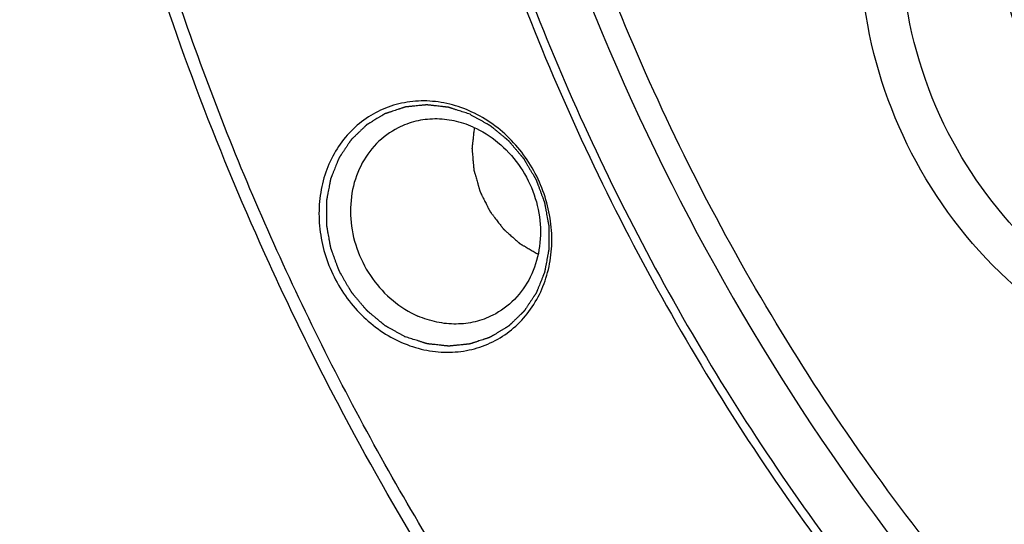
# Model space of a CAD drawing. Header units: millimetres. Extents: x 0 to 420, y 0 to 297.
# Tile 3 of 108: x 26.67 to 38.62, y 32.34 to 38.47. Entities that reach past the tile are written whole.
import ezdxf

# ---------------------------------------------------------------- set-up
doc = ezdxf.new("R2010")
doc.units = ezdxf.units.MM
doc.header["$LTSCALE"] = 23.1
doc.layers.add('NOS-TELESO', color=7, linetype='CONTINUOUS')
doc.layers.add('PRIR-VSTUP', color=7, linetype='CONTINUOUS')

msp = doc.modelspace()

# ---------------------------------------------------------------- linework, layer by layer
at = {"layer": 'NOS-TELESO', "color": 7, "linetype": 'Continuous'}
for points, knots in [([(45.87826, 19.42538), (45.03404, 19.79466), (43.37058, 20.62078), (40.18379, 22.59733), (36.51438, 25.64938), (33.41971, 29.32618), (31.33572, 32.57682), (29.98261, 35.15173), (28.85714, 37.83165), (27.96992, 40.59113), (27.32953, 43.40368), (26.94217, 46.24237), (26.81164, 49.08), (26.93928, 51.88937), (27.32402, 54.64351), (27.96231, 57.31597), (28.84819, 59.88101), (29.97335, 62.31389), (31.32711, 64.59107), (32.8966, 66.69044), (34.66679, 68.59156), (36.62063, 70.27586), (38.73924, 71.72688), (41.00203, 72.93043), (43.387, 73.87478), (45.87089, 74.5508), (48.42954, 74.95202), (51.03808, 75.0747), (53.67121, 74.91786), (56.30358, 74.4832), (58.90952, 73.77526), (60.60256, 73.12954), (61.43632, 72.76483)], [0, 0, 0, 0, 0.03160102, 0.06357698, 0.1284542, 0.19432458, 0.22750729, 0.26074046, 0.29395145, 0.32706828, 0.36002202, 0.39274904, 0.42519319, 0.45730786, 0.48905787, 0.52042109, 0.55138971, 0.58197105, 0.61218792, 0.64207817, 0.67169366, 0.70109839, 0.73036592, 0.75957613, 0.78881156, 0.81815361, 0.8476787, 0.8774549, 0.90753908, 0.93797472, 0.96879058, 1, 1, 1, 1]), ([(45.93953, 19.16833), (44.67038, 19.72349), (42.1883, 21.02977), (38.74802, 23.49862), (35.62525, 26.44358), (32.88603, 29.80183), (30.97015, 32.8865), (29.67991, 35.49), (28.56002, 38.16669), (27.48944, 41.62287), (26.87697, 45.17418), (26.67384, 48.02118), (26.66216, 50.83539), (27.00152, 54.30185), (27.97591, 58.30829), (29.49617, 62.0618), (31.20073, 64.92532), (32.79993, 67.00583), (34.10639, 68.45094), (35.51715, 69.77824), (37.02484, 70.98083), (38.62131, 72.05218), (39.73983, 72.67547), (40.3103, 72.96311)], [0, 0, 0, 0, 0.06249948, 0.12605419, 0.19049552, 0.25558859, 0.3210514, 0.35384231, 0.3866093, 0.45188286, 0.51661077, 0.54870592, 0.58057331, 0.64350166, 0.70531166, 0.76597305, 0.82555305, 0.8550083, 0.88426234, 0.91334901, 0.9423063, 0.97117547, 1, 1, 1, 1]), ([(44.53393, 69.50931), (44.0056, 69.32023), (42.96506, 68.89642), (41.46522, 68.12812), (40.03595, 67.23207), (38.68573, 66.21359), (37.42231, 65.07849), (35.85855, 63.41366), (34.15495, 61.0672), (32.57347, 57.91906), (31.4806, 54.50056), (30.99933, 51.50463), (30.87332, 49.05403), (30.92235, 46.56103), (31.31531, 43.43208), (32.13422, 40.37082), (33.03495, 37.99176), (34.09562, 35.67182), (35.70574, 32.91726), (38.05052, 29.91531), (40.75553, 27.28427), (43.75819, 25.08555), (45.9355, 23.93024), (47.05003, 23.44272)], [0, 0, 0, 0, 0.02894151, 0.05786203, 0.08681078, 0.11583617, 0.14498448, 0.17429859, 0.23352183, 0.29379608, 0.35525301, 0.41791134, 0.44968734, 0.48172171, 0.54641859, 0.61178165, 0.64463494, 0.67753447, 0.74326271, 0.80866169, 0.87341533, 0.93725841, 1, 1, 1, 1]), ([(42.39423, 68.51223), (41.44021, 68.03119), (39.60292, 66.90504), (37.15269, 64.77839), (35.05375, 62.25705), (33.35112, 59.39622), (32.07954, 56.25707), (31.26478, 52.90676), (30.98097, 50.00792), (30.99074, 47.65454), (31.16061, 45.27373), (31.67278, 42.30395), (32.56806, 39.41372), (33.50456, 37.17534), (34.58353, 34.99816), (36.18569, 32.41861), (38.47636, 29.61027), (41.08778, 27.14754), (43.96471, 25.08297), (46.04035, 23.9906), (47.10168, 23.52634)], [0, 0, 0, 0, 0.05765284, 0.11565688, 0.17432797, 0.23391655, 0.29458669, 0.3564056, 0.41934301, 0.451215, 0.48331478, 0.54805201, 0.61333498, 0.64610669, 0.67890233, 0.74437458, 0.80947703, 0.87392765, 0.93749152, 1, 1, 1, 1]), ([(32.12594, 37.3604), (32.03866, 37.39858), (31.85844, 37.45773), (31.57902, 37.48963), (31.30424, 37.46218), (31.04509, 37.37611), (30.81195, 37.23475), (30.61412, 37.04382), (30.45926, 36.81107), (30.35312, 36.54579), (30.29946, 36.25831), (30.30004, 35.95961), (30.35464, 35.66099), (30.46107, 35.37368), (30.61529, 35.10849), (30.81153, 34.87541), (31.04235, 34.68333), (31.21589, 34.58628), (31.30537, 34.54714)], [0, 0, 0, 0, 0.06201574, 0.12251873, 0.18179661, 0.24034661, 0.29879628, 0.35779153, 0.41787957, 0.47941779, 0.54252665, 0.6070874, 0.67277472, 0.73911166, 0.80553701, 0.87147829, 0.93642542, 1, 1, 1, 1]), ([(32.13616, 37.31756), (32.12533, 37.32109), (32.10369, 37.32814), (32.07122, 37.33871), (32.03875, 37.34929), (32.00628, 37.35987), (31.97922, 37.36869), (31.95758, 37.37574), (31.94134, 37.38103), (31.92782, 37.38543), (31.91699, 37.38896), (31.90887, 37.3916), (31.90076, 37.39425), (31.89399, 37.39645), (31.88858, 37.39821), (31.8852, 37.39932), (31.88249, 37.4002), (31.88047, 37.40086), (31.87877, 37.40141), (31.87759, 37.4018), (31.87691, 37.40201), (31.87641, 37.40221), (31.87589, 37.40223), (31.8752, 37.40232), (31.87399, 37.40245), (31.87227, 37.40265), (31.8702, 37.40288), (31.86744, 37.4032), (31.86399, 37.40359), (31.85847, 37.40421), (31.85158, 37.40499), (31.8433, 37.40593), (31.83502, 37.40686), (31.82399, 37.40811), (31.81019, 37.40967), (31.79364, 37.41155), (31.77157, 37.41404), (31.74398, 37.41716), (31.71639, 37.42028), (31.69432, 37.42278), (31.67776, 37.42465), (31.66397, 37.42621), (31.65293, 37.42746), (31.64466, 37.4284), (31.63638, 37.42934), (31.62948, 37.43012), (31.62396, 37.43074), (31.62051, 37.43113), (31.61776, 37.43144), (31.61569, 37.43168), (31.61396, 37.43187), (31.61275, 37.43201), (31.61207, 37.43208), (31.61155, 37.43218), (31.61104, 37.43209), (31.61036, 37.43203), (31.60918, 37.43191), (31.60749, 37.43174), (31.60546, 37.43154), (31.60275, 37.43127), (31.59937, 37.43093), (31.59395, 37.4304), (31.58718, 37.42972), (31.57906, 37.42892), (31.57094, 37.42811), (31.56011, 37.42703), (31.54658, 37.42569), (31.53034, 37.42407), (31.50868, 37.42192), (31.48161, 37.41923), (31.45454, 37.41654), (31.43288, 37.41438), (31.41664, 37.41277), (31.4031, 37.41142), (31.39228, 37.41035), (31.38415, 37.40954), (31.37603, 37.40873), (31.36927, 37.40806), (31.36385, 37.40752), (31.36047, 37.40718), (31.35776, 37.40691), (31.35573, 37.40671), (31.35404, 37.40654), (31.35285, 37.40643), (31.35218, 37.40635), (31.35166, 37.40634), (31.35118, 37.40614), (31.35053, 37.40594), (31.3494, 37.40555), (31.34778, 37.40502), (31.34583, 37.40437), (31.34323, 37.40351), (31.33999, 37.40244), (31.3348, 37.40072), (31.32831, 37.39857), (31.32052, 37.39599), (31.31273, 37.39341), (31.30235, 37.38997), (31.28937, 37.38567), (31.2738, 37.38051), (31.25304, 37.37362), (31.22708, 37.36502), (31.20112, 37.35642), (31.18036, 37.34954), (31.16478, 37.34438), (31.15181, 37.34008), (31.14142, 37.33664), (31.13364, 37.33406), (31.12585, 37.33148), (31.11936, 37.32933), (31.11417, 37.32761), (31.11092, 37.32653), (31.10833, 37.32567), (31.10638, 37.32503), (31.10476, 37.32449), (31.10362, 37.32412), (31.10298, 37.32389), (31.10247, 37.32376), (31.10206, 37.32347), (31.10148, 37.32313), (31.10048, 37.32252), (31.09905, 37.32165), (31.09733, 37.32061), (31.09503, 37.31922), (31.09216, 37.31749), (31.08757, 37.31471), (31.08184, 37.31124), (31.07495, 37.30708), (31.06807, 37.30291), (31.05889, 37.29736), (31.04742, 37.29042), (31.03365, 37.28209), (31.01529, 37.27098), (30.99235, 37.2571), (30.9694, 37.24321), (30.95105, 37.23211), (30.93728, 37.22378), (30.92581, 37.21683), (30.91663, 37.21128), (30.90974, 37.20712), (30.90286, 37.20295), (30.89712, 37.19948), (30.89254, 37.1967), (30.88967, 37.19497), (30.88737, 37.19358), (30.88565, 37.19254), (30.88422, 37.19167), (30.88321, 37.19107), (30.88264, 37.19071), (30.88219, 37.19048), (30.88185, 37.1901), (30.88135, 37.18964), (30.8805, 37.18881), (30.87928, 37.18765), (30.87781, 37.18624), (30.87586, 37.18437), (30.87342, 37.18203), (30.86951, 37.17828), (30.86463, 37.17359), (30.85877, 37.16797), (30.85291, 37.16235), (30.8451, 37.15486), (30.83533, 37.14549), (30.82361, 37.13425), (30.80798, 37.11926), (30.78845, 37.10052), (30.76892, 37.08178), (30.75329, 37.06679), (30.74157, 37.05555), (30.7318, 37.04618), (30.72399, 37.03869), (30.71813, 37.03307), (30.71227, 37.02745), (30.70739, 37.02276), (30.70348, 37.01902), (30.70104, 37.01667), (30.69909, 37.0148), (30.69762, 37.0134), (30.6964, 37.01222), (30.69554, 37.01141), (30.69506, 37.01093), (30.69467, 37.01061), (30.69441, 37.01015), (30.69402, 37.00959), (30.69335, 37.00858), (30.69238, 37.00715), (30.69123, 37.00544), (30.68969, 37.00315), (30.68777, 37.00029), (30.6847, 36.99571), (30.68085, 36.99), (30.67624, 36.98313), (30.67163, 36.97627), (30.66548, 36.96712), (30.65779, 36.95568), (30.64856, 36.94196), (30.63626, 36.92365), (30.62088, 36.90078), (30.60551, 36.8779), (30.59321, 36.8596), (30.58398, 36.84587), (30.57629, 36.83444), (30.57014, 36.82528), (30.56553, 36.81842), (30.56091, 36.81156), (30.55707, 36.80584), (30.554, 36.80126), (30.55207, 36.7984), (30.55054, 36.79612), (30.54938, 36.7944), (30.54842, 36.79297), (30.54774, 36.79197), (30.54737, 36.79139), (30.54705, 36.79099), (30.54688, 36.79047), (30.5466, 36.78981), (30.54614, 36.78864), (30.54546, 36.78698), (30.54465, 36.78498), (30.54357, 36.78231), (30.54223, 36.77898), (30.54007, 36.77366), (30.53737, 36.767), (30.53414, 36.75901), (30.53091, 36.75102), (30.5266, 36.74036), (30.52121, 36.72704), (30.51474, 36.71106), (30.50612, 36.68975), (30.49534, 36.66312), (30.48456, 36.63648), (30.47594, 36.61517), (30.46947, 36.59919), (30.46408, 36.58588), (30.45977, 36.57522), (30.45654, 36.56723), (30.4533, 36.55924), (30.45061, 36.55258), (30.44845, 36.54725), (30.4471, 36.54392), (30.44603, 36.54126), (30.44522, 36.53926), (30.44455, 36.5376), (30.44407, 36.53643), (30.44381, 36.53576), (30.44357, 36.53528), (30.44351, 36.53473), (30.44336, 36.53402), (30.44313, 36.53278), (30.44279, 36.531), (30.44239, 36.52887), (30.44185, 36.52602), (30.44118, 36.52247), (30.4401, 36.51678), (30.43875, 36.50966), (30.43713, 36.50113), (30.43551, 36.49259), (30.43336, 36.48122), (30.43066, 36.46699), (30.42742, 36.44992), (30.42311, 36.42716), (30.41772, 36.39871), (30.41232, 36.37027), (30.40801, 36.34751), (30.40477, 36.33044), (30.40208, 36.31621), (30.39992, 36.30483), (30.3983, 36.2963), (30.39668, 36.28777), (30.39534, 36.28065), (30.39426, 36.27496), (30.39358, 36.27141), (30.39304, 36.26856), (30.39264, 36.26643), (30.39231, 36.26465), (30.39206, 36.26341), (30.39194, 36.26269), (30.3918, 36.26217), (30.39184, 36.2616), (30.39183, 36.26087), (30.39183, 36.25957), (30.39182, 36.25772), (30.39182, 36.2555), (30.39182, 36.25254), (30.39182, 36.24883), (30.39181, 36.24291), (30.3918, 36.2355), (30.39179, 36.22662), (30.39178, 36.21773), (30.39177, 36.20589), (30.39175, 36.19108), (30.39173, 36.1733), (30.3917, 36.14961), (30.39166, 36.11999), (30.39163, 36.09037), (30.3916, 36.06668), (30.39158, 36.04891), (30.39156, 36.0341), (30.39155, 36.02225), (30.39154, 36.01336), (30.39153, 36.00448), (30.39152, 35.99707), (30.39151, 35.99115), (30.39151, 35.98745), (30.39151, 35.98448), (30.3915, 35.98226), (30.3915, 35.98041), (30.3915, 35.97912), (30.39151, 35.97838), (30.39147, 35.97782), (30.39161, 35.97726), (30.39173, 35.97652), (30.39197, 35.97522), (30.3923, 35.97337), (30.3927, 35.97115), (30.39323, 35.96818), (30.39389, 35.96447), (30.39496, 35.95854), (30.39629, 35.95112), (30.39789, 35.94223), (30.39949, 35.93333), (30.40162, 35.92146), (30.40428, 35.90663), (30.40747, 35.88884), (30.41173, 35.86511), (30.41706, 35.83545), (30.42238, 35.80579), (30.42664, 35.78206), (30.42984, 35.76426), (30.4325, 35.74943), (30.43463, 35.73757), (30.43623, 35.72867), (30.43782, 35.71977), (30.43916, 35.71235), (30.44022, 35.70642), (30.44089, 35.70271), (30.44142, 35.69975), (30.44182, 35.69752), (30.44215, 35.69567), (30.44238, 35.69437), (30.44252, 35.69363), (30.44259, 35.69307), (30.44282, 35.69253), (30.44308, 35.6918), (30.44356, 35.69053), (30.44422, 35.68871), (30.44503, 35.68653), (30.4461, 35.68363), (30.44744, 35.67999), (30.44958, 35.67418), (30.45226, 35.66691), (30.45547, 35.65819), (30.45869, 35.64947), (30.46297, 35.63785), (30.46833, 35.62331), (30.47476, 35.60587), (30.48333, 35.58262), (30.49404, 35.55355), (30.50475, 35.52448), (30.51332, 35.50123), (30.51975, 35.48379), (30.52511, 35.46926), (30.52939, 35.45763), (30.53261, 35.44891), (30.53582, 35.44019), (30.5385, 35.43292), (30.54064, 35.42711), (30.54198, 35.42348), (30.54305, 35.42057), (30.54386, 35.41839), (30.54453, 35.41657), (30.54499, 35.4153), (30.54527, 35.41458), (30.54544, 35.41402), (30.54576, 35.41354), (30.54613, 35.41287), (30.54681, 35.41173), (30.54776, 35.41008), (30.54891, 35.4081), (30.55044, 35.40547), (30.55236, 35.40217), (30.55542, 35.3969), (30.55925, 35.39032), (30.56385, 35.38241), (30.56844, 35.37451), (30.57457, 35.36397), (30.58223, 35.35079), (30.59142, 35.33498), (30.60368, 35.3139), (30.619, 35.28755), (30.63431, 35.2612), (30.64657, 35.24013), (30.65576, 35.22432), (30.66342, 35.21114), (30.66955, 35.2006), (30.67414, 35.1927), (30.67874, 35.18479), (30.68257, 35.1782), (30.68563, 35.17293), (30.68755, 35.16964), (30.68908, 35.16701), (30.69023, 35.16503), (30.69119, 35.16338), (30.69185, 35.16223), (30.69225, 35.16158), (30.6925, 35.16106), (30.6929, 35.16065), (30.69338, 35.16006), (30.69423, 35.15905), (30.69545, 35.1576), (30.69691, 35.15587), (30.69886, 35.15355), (30.7013, 35.15066), (30.70519, 35.14603), (30.71006, 35.14024), (30.71591, 35.1333), (30.72175, 35.12635), (30.72955, 35.11709), (30.73929, 35.10552), (30.75098, 35.09163), (30.76657, 35.0731), (30.78605, 35.04995), (30.80554, 35.0268), (30.82112, 35.00828), (30.83281, 34.99439), (30.84256, 34.98282), (30.85035, 34.97356), (30.85619, 34.96661), (30.86204, 34.95967), (30.86691, 34.95388), (30.87081, 34.94925), (30.87324, 34.94635), (30.87519, 34.94404), (30.87665, 34.9423), (30.87787, 34.94086), (30.87872, 34.93984), (30.87921, 34.93927), (30.87956, 34.93881), (30.88001, 34.93848), (30.88057, 34.93799), (30.88158, 34.93716), (30.88301, 34.93597), (30.88473, 34.93454), (30.88702, 34.93263), (30.88988, 34.93025), (30.89446, 34.92643), (30.90019, 34.92167), (30.90706, 34.91595), (30.91394, 34.91022), (30.9231, 34.9026), (30.93455, 34.89306), (30.9483, 34.88162), (30.96662, 34.86636), (30.98953, 34.84729), (31.01244, 34.82822), (31.03076, 34.81296), (31.04451, 34.80152), (31.05596, 34.79199), (31.06512, 34.78436), (31.07199, 34.77864), (31.07887, 34.77292), (31.08459, 34.76815), (31.08917, 34.76433), (31.09204, 34.76195), (31.09433, 34.76004), (31.09605, 34.75861), (31.09748, 34.75742), (31.09848, 34.75658), (31.09906, 34.75612), (31.09947, 34.75573), (31.09997, 34.75549), (31.10061, 34.75512), (31.10175, 34.75449), (31.10337, 34.75358), (31.10532, 34.7525), (31.10791, 34.75105), (31.11115, 34.74924), (31.11634, 34.74635), (31.12282, 34.74273), (31.1306, 34.73839), (31.13838, 34.73405), (31.14875, 34.72826), (31.16171, 34.72102), (31.17727, 34.71234), (31.19801, 34.70076), (31.22394, 34.68629), (31.25506, 34.66892), (31.28617, 34.65156), (31.31729, 34.63419), (31.33803, 34.62262), (31.34841, 34.61683)], [0, 0, 0, 0, 0.0078125, 0.015625, 0.0234375, 0.03125, 0.0390625, 0.04296875, 0.046875, 0.05078125, 0.05273438, 0.0546875, 0.05664062, 0.05859375, 0.05957031, 0.06054688, 0.06103516, 0.06152344, 0.06201172, 0.06225586, 0.06237793, 0.0625, 0.06262207, 0.06274414, 0.06298828, 0.06347656, 0.06396484, 0.06445312, 0.06542969, 0.06640625, 0.06835938, 0.0703125, 0.07226562, 0.07421875, 0.078125, 0.08203125, 0.0859375, 0.09375, 0.1015625, 0.10546875, 0.109375, 0.11328125, 0.11523438, 0.1171875, 0.11914062, 0.12109375, 0.12207031, 0.12304688, 0.12353516, 0.12402344, 0.12451172, 0.12475586, 0.12487793, 0.125, 0.12512207, 0.12524414, 0.12548828, 0.12597656, 0.12646484, 0.12695312, 0.12792969, 0.12890625, 0.13085938, 0.1328125, 0.13476562, 0.13671875, 0.140625, 0.14453125, 0.1484375, 0.15625, 0.1640625, 0.16796875, 0.171875, 0.17578125, 0.17773438, 0.1796875, 0.18164062, 0.18359375, 0.18457031, 0.18554688, 0.18603516, 0.18652344, 0.18701172, 0.18725586, 0.18737793, 0.1875, 0.18762207, 0.18774414, 0.18798828, 0.18847656, 0.18896484, 0.18945312, 0.19042969, 0.19140625, 0.19335938, 0.1953125, 0.19726562, 0.19921875, 0.203125, 0.20703125, 0.2109375, 0.21875, 0.2265625, 0.23046875, 0.234375, 0.23828125, 0.24023438, 0.2421875, 0.24414062, 0.24609375, 0.24707031, 0.24804688, 0.24853516, 0.24902344, 0.24951172, 0.24975586, 0.24987793, 0.25, 0.25012207, 0.25024414, 0.25048828, 0.25097656, 0.25146484, 0.25195312, 0.25292969, 0.25390625, 0.25585938, 0.2578125, 0.25976562, 0.26171875, 0.265625, 0.26953125, 0.2734375, 0.28125, 0.2890625, 0.29296875, 0.296875, 0.30078125, 0.30273438, 0.3046875, 0.30664062, 0.30859375, 0.30957031, 0.31054688, 0.31103516, 0.31152344, 0.31201172, 0.31225586, 0.31237793, 0.3125, 0.31262207, 0.31274414, 0.31298828, 0.31347656, 0.31396484, 0.31445312, 0.31542969, 0.31640625, 0.31835938, 0.3203125, 0.32226562, 0.32421875, 0.328125, 0.33203125, 0.3359375, 0.34375, 0.3515625, 0.35546875, 0.359375, 0.36328125, 0.36523438, 0.3671875, 0.36914062, 0.37109375, 0.37207031, 0.37304688, 0.37353516, 0.37402344, 0.37451172, 0.37475586, 0.37487793, 0.375, 0.37512207, 0.37524414, 0.37548828, 0.37597656, 0.37646484, 0.37695312, 0.37792969, 0.37890625, 0.38085938, 0.3828125, 0.38476562, 0.38671875, 0.390625, 0.39453125, 0.3984375, 0.40625, 0.4140625, 0.41796875, 0.421875, 0.42578125, 0.42773438, 0.4296875, 0.43164062, 0.43359375, 0.43457031, 0.43554688, 0.43603516, 0.43652344, 0.43701172, 0.43725586, 0.43737793, 0.4375, 0.43762207, 0.43774414, 0.43798828, 0.43847656, 0.43896484, 0.43945312, 0.44042969, 0.44140625, 0.44335938, 0.4453125, 0.44726562, 0.44921875, 0.453125, 0.45703125, 0.4609375, 0.46875, 0.4765625, 0.48046875, 0.484375, 0.48828125, 0.49023438, 0.4921875, 0.49414062, 0.49609375, 0.49707031, 0.49804688, 0.49853516, 0.49902344, 0.49951172, 0.49975586, 0.49987793, 0.5, 0.50012207, 0.50024414, 0.50048828, 0.50097656, 0.50146484, 0.50195312, 0.50292969, 0.50390625, 0.50585938, 0.5078125, 0.50976562, 0.51171875, 0.515625, 0.51953125, 0.5234375, 0.53125, 0.5390625, 0.54296875, 0.546875, 0.55078125, 0.55273438, 0.5546875, 0.55664062, 0.55859375, 0.55957031, 0.56054688, 0.56103516, 0.56152344, 0.56201172, 0.56225586, 0.56237793, 0.5625, 0.56262207, 0.56274414, 0.56298828, 0.56347656, 0.56396484, 0.56445312, 0.56542969, 0.56640625, 0.56835938, 0.5703125, 0.57226562, 0.57421875, 0.578125, 0.58203125, 0.5859375, 0.59375, 0.6015625, 0.60546875, 0.609375, 0.61328125, 0.61523438, 0.6171875, 0.61914062, 0.62109375, 0.62207031, 0.62304688, 0.62353516, 0.62402344, 0.62451172, 0.62475586, 0.62487793, 0.625, 0.62512207, 0.62524414, 0.62548828, 0.62597656, 0.62646484, 0.62695312, 0.62792969, 0.62890625, 0.63085938, 0.6328125, 0.63476562, 0.63671875, 0.640625, 0.64453125, 0.6484375, 0.65625, 0.6640625, 0.66796875, 0.671875, 0.67578125, 0.67773438, 0.6796875, 0.68164062, 0.68359375, 0.68457031, 0.68554688, 0.68603516, 0.68652344, 0.68701172, 0.68725586, 0.68737793, 0.6875, 0.68762207, 0.68774414, 0.68798828, 0.68847656, 0.68896484, 0.68945312, 0.69042969, 0.69140625, 0.69335938, 0.6953125, 0.69726562, 0.69921875, 0.703125, 0.70703125, 0.7109375, 0.71875, 0.7265625, 0.73046875, 0.734375, 0.73828125, 0.74023438, 0.7421875, 0.74414062, 0.74609375, 0.74707031, 0.74804688, 0.74853516, 0.74902344, 0.74951172, 0.74975586, 0.74987793, 0.75, 0.75012207, 0.75024414, 0.75048828, 0.75097656, 0.75146484, 0.75195312, 0.75292969, 0.75390625, 0.75585938, 0.7578125, 0.75976562, 0.76171875, 0.765625, 0.76953125, 0.7734375, 0.78125, 0.7890625, 0.79296875, 0.796875, 0.80078125, 0.80273438, 0.8046875, 0.80664062, 0.80859375, 0.80957031, 0.81054688, 0.81103516, 0.81152344, 0.81201172, 0.81225586, 0.81237793, 0.8125, 0.81262207, 0.81274414, 0.81298828, 0.81347656, 0.81396484, 0.81445312, 0.81542969, 0.81640625, 0.81835938, 0.8203125, 0.82226562, 0.82421875, 0.828125, 0.83203125, 0.8359375, 0.84375, 0.8515625, 0.85546875, 0.859375, 0.86328125, 0.86523438, 0.8671875, 0.86914062, 0.87109375, 0.87207031, 0.87304688, 0.87353516, 0.87402344, 0.87451172, 0.87475586, 0.87487793, 0.875, 0.87512207, 0.87524414, 0.87548828, 0.87597656, 0.87646484, 0.87695312, 0.87792969, 0.87890625, 0.88085938, 0.8828125, 0.88476562, 0.88671875, 0.890625, 0.89453125, 0.8984375, 0.90625, 0.9140625, 0.91796875, 0.921875, 0.92578125, 0.92773438, 0.9296875, 0.93164062, 0.93359375, 0.93457031, 0.93554688, 0.93603516, 0.93652344, 0.93701172, 0.93725586, 0.93737793, 0.9375, 0.93762207, 0.93774414, 0.93798828, 0.93847656, 0.93896484, 0.93945312, 0.94042969, 0.94140625, 0.94335938, 0.9453125, 0.94726562, 0.94921875, 0.953125, 0.95703125, 0.9609375, 0.96875, 0.9765625, 0.984375, 0.9921875, 1, 1, 1, 1]), ([(31.30537, 34.54714), (31.39266, 34.50896), (31.57287, 34.44981), (31.85229, 34.41791), (32.12707, 34.44536), (32.38622, 34.53143), (32.61936, 34.67279), (32.81719, 34.86372), (32.97205, 35.09647), (33.07819, 35.36175), (33.13185, 35.64923), (33.13127, 35.94793), (33.07668, 36.24655), (32.97024, 36.53386), (32.81603, 36.79905), (32.61978, 37.03213), (32.38897, 37.22421), (32.21542, 37.32126), (32.12594, 37.3604)], [0, 0, 0, 0, 0.06201574, 0.12251873, 0.18179661, 0.24034661, 0.29879628, 0.35779153, 0.41787957, 0.47941779, 0.54252665, 0.6070874, 0.67277472, 0.73911166, 0.80553701, 0.87147829, 0.93642542, 1, 1, 1, 1]), ([(32.13616, 37.31756), (32.14635, 37.31189), (32.16675, 37.30055), (32.19734, 37.28355), (32.22794, 37.26654), (32.25853, 37.24953), (32.28402, 37.23536), (32.30442, 37.22402), (32.31972, 37.21552), (32.33246, 37.20843), (32.34266, 37.20276), (32.35031, 37.19851), (32.35796, 37.19426), (32.36433, 37.19071), (32.36943, 37.18788), (32.37262, 37.18611), (32.37517, 37.18469), (32.37708, 37.18363), (32.37867, 37.18274), (32.37979, 37.18213), (32.38042, 37.18176), (32.38092, 37.18153), (32.38133, 37.18114), (32.38191, 37.18068), (32.38291, 37.17984), (32.38435, 37.17865), (32.38607, 37.17723), (32.38836, 37.17533), (32.39123, 37.17296), (32.39583, 37.16916), (32.40157, 37.16441), (32.40846, 37.15871), (32.41534, 37.15302), (32.42453, 37.14542), (32.43601, 37.13592), (32.44978, 37.12453), (32.46815, 37.10934), (32.49111, 37.09035), (32.51407, 37.07136), (32.53244, 37.05616), (32.54622, 37.04477), (32.5577, 37.03527), (32.56688, 37.02768), (32.57377, 37.02198), (32.58066, 37.01628), (32.5864, 37.01154), (32.59099, 37.00774), (32.59386, 37.00536), (32.59616, 37.00347), (32.59788, 37.00204), (32.59931, 37.00085), (32.60032, 37.00003), (32.60089, 36.99954), (32.60134, 36.99921), (32.60169, 36.99875), (32.60218, 36.99819), (32.60303, 36.99717), (32.60426, 36.99573), (32.60572, 36.994), (32.60768, 36.99169), (32.61012, 36.9888), (32.61403, 36.98419), (32.61892, 36.97842), (32.62479, 36.97149), (32.63065, 36.96456), (32.63847, 36.95533), (32.64825, 36.94379), (32.65998, 36.92994), (32.67562, 36.91147), (32.69517, 36.88838), (32.71473, 36.8653), (32.73037, 36.84683), (32.7421, 36.83298), (32.75188, 36.82144), (32.7597, 36.8122), (32.76556, 36.80528), (32.77143, 36.79835), (32.77632, 36.79258), (32.78023, 36.78796), (32.78267, 36.78508), (32.78463, 36.78277), (32.78609, 36.78104), (32.78731, 36.77959), (32.78817, 36.77859), (32.78865, 36.778), (32.78905, 36.77759), (32.78931, 36.77707), (32.78971, 36.77641), (32.79039, 36.77523), (32.79137, 36.77356), (32.79254, 36.77155), (32.79411, 36.76887), (32.79606, 36.76552), (32.79919, 36.76016), (32.80309, 36.75346), (32.80778, 36.74542), (32.81247, 36.73738), (32.81873, 36.72667), (32.82654, 36.71327), (32.83592, 36.69719), (32.84843, 36.67576), (32.86406, 36.64897), (32.87969, 36.62217), (32.8922, 36.60074), (32.90158, 36.58466), (32.9094, 36.57126), (32.91565, 36.56055), (32.92034, 36.55251), (32.92503, 36.54447), (32.92894, 36.53777), (32.93206, 36.53241), (32.93402, 36.52907), (32.93558, 36.52639), (32.93675, 36.52438), (32.93773, 36.5227), (32.93842, 36.52153), (32.9388, 36.52086), (32.93912, 36.52037), (32.93929, 36.51982), (32.93956, 36.51911), (32.94002, 36.51786), (32.94068, 36.51608), (32.94147, 36.51393), (32.94253, 36.51108), (32.94385, 36.50751), (32.94597, 36.5018), (32.94861, 36.49467), (32.95178, 36.4861), (32.95495, 36.47754), (32.95918, 36.46612), (32.96447, 36.45185), (32.97081, 36.43473), (32.97926, 36.41189), (32.98984, 36.38335), (33.00041, 36.3548), (33.00886, 36.33197), (33.0152, 36.31484), (33.02049, 36.30057), (33.02472, 36.28915), (33.02789, 36.28059), (33.03106, 36.27202), (33.0337, 36.26489), (33.03582, 36.25918), (33.03714, 36.25561), (33.03819, 36.25276), (33.03899, 36.25062), (33.03965, 36.24883), (33.04012, 36.24758), (33.04037, 36.24687), (33.0406, 36.24634), (33.04067, 36.24578), (33.04081, 36.24504), (33.04104, 36.24374), (33.04139, 36.24189), (33.04179, 36.23966), (33.04233, 36.2367), (33.04301, 36.23299), (33.0441, 36.22706), (33.04545, 36.21965), (33.04708, 36.21075), (33.0487, 36.20186), (33.05087, 36.19), (33.05358, 36.17517), (33.05683, 36.15738), (33.06117, 36.13366), (33.06659, 36.10401), (33.07201, 36.07436), (33.07634, 36.05064), (33.07959, 36.03284), (33.0823, 36.01802), (33.08447, 36.00616), (33.0861, 35.99726), (33.08772, 35.98837), (33.08908, 35.98095), (33.09016, 35.97502), (33.09084, 35.97132), (33.09138, 35.96835), (33.09179, 35.96613), (33.09212, 35.96428), (33.09237, 35.96298), (33.09249, 35.96224), (33.09263, 35.96168), (33.09259, 35.96113), (33.09261, 35.96038), (33.0926, 35.95909), (33.09261, 35.95724), (33.09261, 35.95501), (33.09262, 35.95205), (33.09263, 35.94835), (33.09264, 35.94242), (33.09265, 35.93501), (33.09267, 35.92613), (33.09269, 35.91724), (33.09272, 35.90538), (33.09275, 35.89057), (33.09278, 35.87279), (33.09283, 35.84909), (33.09289, 35.81946), (33.09296, 35.78983), (33.09301, 35.76613), (33.09304, 35.74835), (33.09307, 35.73353), (33.0931, 35.72168), (33.09312, 35.71279), (33.09313, 35.7039), (33.09315, 35.6965), (33.09316, 35.69057), (33.09317, 35.68687), (33.09318, 35.6839), (33.09318, 35.68168), (33.09318, 35.67983), (33.09319, 35.67853), (33.09318, 35.67779), (33.09322, 35.67723), (33.09308, 35.67669), (33.09296, 35.67597), (33.09271, 35.6747), (33.09238, 35.67289), (33.09197, 35.67072), (33.09142, 35.66782), (33.09074, 35.6642), (33.08965, 35.65841), (33.08829, 35.65116), (33.08666, 35.64247), (33.08503, 35.63378), (33.08285, 35.62219), (33.08013, 35.60771), (33.07687, 35.59032), (33.07252, 35.56715), (33.06707, 35.53818), (33.06163, 35.50921), (33.05728, 35.48603), (33.05402, 35.46865), (33.0513, 35.45416), (33.04912, 35.44258), (33.04749, 35.43388), (33.04586, 35.42519), (33.0445, 35.41795), (33.04341, 35.41216), (33.04273, 35.40853), (33.04218, 35.40564), (33.04178, 35.40346), (33.04143, 35.40166), (33.0412, 35.40038), (33.04105, 35.39967), (33.04099, 35.3991), (33.04075, 35.39863), (33.0405, 35.39797), (33.04003, 35.39683), (33.03938, 35.39519), (33.03859, 35.39323), (33.03753, 35.39061), (33.03621, 35.38733), (33.0341, 35.38209), (33.03147, 35.37554), (33.0283, 35.36769), (33.02514, 35.35983), (33.02092, 35.34935), (33.01565, 35.33625), (33.00932, 35.32054), (33.00089, 35.29958), (32.99034, 35.27338), (32.9798, 35.24719), (32.97136, 35.22623), (32.96503, 35.21052), (32.95976, 35.19742), (32.95554, 35.18694), (32.95238, 35.17908), (32.94921, 35.17123), (32.94658, 35.16468), (32.94447, 35.15944), (32.94315, 35.15616), (32.94209, 35.15354), (32.9413, 35.15158), (32.94064, 35.14994), (32.94019, 35.14879), (32.93991, 35.14815), (32.93975, 35.14763), (32.93943, 35.14723), (32.93906, 35.14664), (32.93838, 35.14565), (32.93743, 35.14421), (32.93628, 35.14249), (32.93475, 35.14019), (32.93284, 35.13733), (32.92978, 35.13274), (32.92596, 35.127), (32.92137, 35.12012), (32.91678, 35.11324), (32.91066, 35.10406), (32.90301, 35.09259), (32.89383, 35.07882), (32.8816, 35.06047), (32.8663, 35.03752), (32.851, 35.01458), (32.83876, 34.99623), (32.82959, 34.98246), (32.82194, 34.97099), (32.81582, 34.96181), (32.81123, 34.95493), (32.80664, 34.94805), (32.80282, 34.94231), (32.79976, 34.93772), (32.79785, 34.93485), (32.79632, 34.93256), (32.79517, 34.93084), (32.79421, 34.92941), (32.79355, 34.9284), (32.79316, 34.92783), (32.7929, 34.92738), (32.7925, 34.92705), (32.79203, 34.92657), (32.79117, 34.92575), (32.78996, 34.92457), (32.78849, 34.92316), (32.78655, 34.92128), (32.78412, 34.91893), (32.78022, 34.91517), (32.77536, 34.91046), (32.76952, 34.90482), (32.76368, 34.89917), (32.75589, 34.89165), (32.74616, 34.88224), (32.73448, 34.87095), (32.71891, 34.85589), (32.69944, 34.83707), (32.67998, 34.81826), (32.66441, 34.8032), (32.65273, 34.79191), (32.64299, 34.7825), (32.63521, 34.77498), (32.62937, 34.76933), (32.62353, 34.76369), (32.61866, 34.75898), (32.61477, 34.75522), (32.61234, 34.75287), (32.61039, 34.75099), (32.60893, 34.74957), (32.60771, 34.7484), (32.60687, 34.74757), (32.60637, 34.74711), (32.60603, 34.74673), (32.60557, 34.74649), (32.60499, 34.74613), (32.60397, 34.74551), (32.60251, 34.74462), (32.60076, 34.74356), (32.59843, 34.74214), (32.59551, 34.74037), (32.59085, 34.73754), (32.58502, 34.73399), (32.57802, 34.72974), (32.57102, 34.72549), (32.56169, 34.71981), (32.55003, 34.71273), (32.53603, 34.70422), (32.51737, 34.69288), (32.49404, 34.6787), (32.47072, 34.66452), (32.45205, 34.65318), (32.43806, 34.64468), (32.42639, 34.63759), (32.41706, 34.63192), (32.41007, 34.62766), (32.40307, 34.62341), (32.39724, 34.61987), (32.39257, 34.61703), (32.38965, 34.61526), (32.38732, 34.61384), (32.38557, 34.61278), (32.38411, 34.6119), (32.3831, 34.61127), (32.38251, 34.61093), (32.38209, 34.61062), (32.38159, 34.6105), (32.38096, 34.61028), (32.37984, 34.60991), (32.37825, 34.60938), (32.37634, 34.60874), (32.37379, 34.60789), (32.37061, 34.60683), (32.36551, 34.60513), (32.35914, 34.603), (32.35149, 34.60045), (32.34385, 34.5979), (32.33365, 34.5945), (32.32091, 34.59025), (32.30562, 34.58515), (32.28523, 34.57835), (32.25975, 34.56985), (32.23427, 34.56135), (32.21388, 34.55455), (32.19859, 34.54945), (32.18585, 34.54519), (32.17565, 34.54179), (32.16801, 34.53924), (32.16036, 34.53669), (32.15399, 34.53457), (32.14889, 34.53287), (32.14571, 34.53181), (32.14316, 34.53096), (32.14125, 34.53032), (32.13965, 34.52979), (32.13854, 34.52941), (32.1379, 34.52921), (32.13743, 34.52901), (32.13692, 34.529), (32.13624, 34.52892), (32.13506, 34.5288), (32.13337, 34.52862), (32.13134, 34.52841), (32.12863, 34.52813), (32.12525, 34.52779), (32.11984, 34.52723), (32.11308, 34.52653), (32.10496, 34.52569), (32.09685, 34.52485), (32.08603, 34.52373), (32.0725, 34.52234), (32.05627, 34.52066), (32.03463, 34.51842), (32.00758, 34.51563), (31.98052, 34.51283), (31.95888, 34.5106), (31.94265, 34.50892), (31.92913, 34.50752), (31.91831, 34.50641), (31.91019, 34.50557), (31.90207, 34.50473), (31.89531, 34.50403), (31.8899, 34.50347), (31.88652, 34.50312), (31.88381, 34.50284), (31.88179, 34.50263), (31.88009, 34.50246), (31.87891, 34.50233), (31.87823, 34.50227), (31.87773, 34.50218), (31.87721, 34.50228), (31.87652, 34.50234), (31.87531, 34.50248), (31.87359, 34.50267), (31.87152, 34.50289), (31.86876, 34.50319), (31.86531, 34.50357), (31.85979, 34.50418), (31.8529, 34.50493), (31.84462, 34.50584), (31.83634, 34.50674), (31.82531, 34.50795), (31.81151, 34.50946), (31.79496, 34.51127), (31.77289, 34.51368), (31.7453, 34.5167), (31.71771, 34.51972), (31.69564, 34.52213), (31.67908, 34.52394), (31.66529, 34.52545), (31.65425, 34.52666), (31.64598, 34.52756), (31.6377, 34.52847), (31.6308, 34.52922), (31.62528, 34.52983), (31.62184, 34.5302), (31.61908, 34.53051), (31.61701, 34.53073), (31.61528, 34.53092), (31.61408, 34.53105), (31.61339, 34.53114), (31.61287, 34.53115), (31.61235, 34.53136), (31.61166, 34.53157), (31.61046, 34.53197), (31.60874, 34.53252), (31.60667, 34.53319), (31.60392, 34.53408), (31.60047, 34.5352), (31.59496, 34.53698), (31.58808, 34.53921), (31.57981, 34.54189), (31.57155, 34.54457), (31.56053, 34.54813), (31.54675, 34.5526), (31.53022, 34.55795), (31.50819, 34.56509), (31.48064, 34.57401), (31.44758, 34.58471), (31.41452, 34.59542), (31.38146, 34.60612), (31.35942, 34.61326), (31.34841, 34.61683)], [0, 0, 0, 0, 0.0078125, 0.015625, 0.0234375, 0.03125, 0.0390625, 0.04296875, 0.046875, 0.05078125, 0.05273438, 0.0546875, 0.05664062, 0.05859375, 0.05957031, 0.06054688, 0.06103516, 0.06152344, 0.06201172, 0.06225586, 0.06237793, 0.0625, 0.06262207, 0.06274414, 0.06298828, 0.06347656, 0.06396484, 0.06445312, 0.06542969, 0.06640625, 0.06835938, 0.0703125, 0.07226562, 0.07421875, 0.078125, 0.08203125, 0.0859375, 0.09375, 0.1015625, 0.10546875, 0.109375, 0.11328125, 0.11523438, 0.1171875, 0.11914062, 0.12109375, 0.12207031, 0.12304688, 0.12353516, 0.12402344, 0.12451172, 0.12475586, 0.12487793, 0.125, 0.12512207, 0.12524414, 0.12548828, 0.12597656, 0.12646484, 0.12695312, 0.12792969, 0.12890625, 0.13085938, 0.1328125, 0.13476562, 0.13671875, 0.140625, 0.14453125, 0.1484375, 0.15625, 0.1640625, 0.16796875, 0.171875, 0.17578125, 0.17773438, 0.1796875, 0.18164062, 0.18359375, 0.18457031, 0.18554688, 0.18603516, 0.18652344, 0.18701172, 0.18725586, 0.18737793, 0.1875, 0.18762207, 0.18774414, 0.18798828, 0.18847656, 0.18896484, 0.18945312, 0.19042969, 0.19140625, 0.19335938, 0.1953125, 0.19726562, 0.19921875, 0.203125, 0.20703125, 0.2109375, 0.21875, 0.2265625, 0.23046875, 0.234375, 0.23828125, 0.24023438, 0.2421875, 0.24414062, 0.24609375, 0.24707031, 0.24804688, 0.24853516, 0.24902344, 0.24951172, 0.24975586, 0.24987793, 0.25, 0.25012207, 0.25024414, 0.25048828, 0.25097656, 0.25146484, 0.25195312, 0.25292969, 0.25390625, 0.25585938, 0.2578125, 0.25976562, 0.26171875, 0.265625, 0.26953125, 0.2734375, 0.28125, 0.2890625, 0.29296875, 0.296875, 0.30078125, 0.30273438, 0.3046875, 0.30664062, 0.30859375, 0.30957031, 0.31054688, 0.31103516, 0.31152344, 0.31201172, 0.31225586, 0.31237793, 0.3125, 0.31262207, 0.31274414, 0.31298828, 0.31347656, 0.31396484, 0.31445312, 0.31542969, 0.31640625, 0.31835938, 0.3203125, 0.32226562, 0.32421875, 0.328125, 0.33203125, 0.3359375, 0.34375, 0.3515625, 0.35546875, 0.359375, 0.36328125, 0.36523438, 0.3671875, 0.36914062, 0.37109375, 0.37207031, 0.37304688, 0.37353516, 0.37402344, 0.37451172, 0.37475586, 0.37487793, 0.375, 0.37512207, 0.37524414, 0.37548828, 0.37597656, 0.37646484, 0.37695312, 0.37792969, 0.37890625, 0.38085938, 0.3828125, 0.38476562, 0.38671875, 0.390625, 0.39453125, 0.3984375, 0.40625, 0.4140625, 0.41796875, 0.421875, 0.42578125, 0.42773438, 0.4296875, 0.43164062, 0.43359375, 0.43457031, 0.43554688, 0.43603516, 0.43652344, 0.43701172, 0.43725586, 0.43737793, 0.4375, 0.43762207, 0.43774414, 0.43798828, 0.43847656, 0.43896484, 0.43945312, 0.44042969, 0.44140625, 0.44335938, 0.4453125, 0.44726562, 0.44921875, 0.453125, 0.45703125, 0.4609375, 0.46875, 0.4765625, 0.48046875, 0.484375, 0.48828125, 0.49023438, 0.4921875, 0.49414062, 0.49609375, 0.49707031, 0.49804688, 0.49853516, 0.49902344, 0.49951172, 0.49975586, 0.49987793, 0.5, 0.50012207, 0.50024414, 0.50048828, 0.50097656, 0.50146484, 0.50195312, 0.50292969, 0.50390625, 0.50585938, 0.5078125, 0.50976562, 0.51171875, 0.515625, 0.51953125, 0.5234375, 0.53125, 0.5390625, 0.54296875, 0.546875, 0.55078125, 0.55273438, 0.5546875, 0.55664062, 0.55859375, 0.55957031, 0.56054688, 0.56103516, 0.56152344, 0.56201172, 0.56225586, 0.56237793, 0.5625, 0.56262207, 0.56274414, 0.56298828, 0.56347656, 0.56396484, 0.56445312, 0.56542969, 0.56640625, 0.56835938, 0.5703125, 0.57226562, 0.57421875, 0.578125, 0.58203125, 0.5859375, 0.59375, 0.6015625, 0.60546875, 0.609375, 0.61328125, 0.61523438, 0.6171875, 0.61914062, 0.62109375, 0.62207031, 0.62304688, 0.62353516, 0.62402344, 0.62451172, 0.62475586, 0.62487793, 0.625, 0.62512207, 0.62524414, 0.62548828, 0.62597656, 0.62646484, 0.62695312, 0.62792969, 0.62890625, 0.63085938, 0.6328125, 0.63476562, 0.63671875, 0.640625, 0.64453125, 0.6484375, 0.65625, 0.6640625, 0.66796875, 0.671875, 0.67578125, 0.67773438, 0.6796875, 0.68164062, 0.68359375, 0.68457031, 0.68554688, 0.68603516, 0.68652344, 0.68701172, 0.68725586, 0.68737793, 0.6875, 0.68762207, 0.68774414, 0.68798828, 0.68847656, 0.68896484, 0.68945312, 0.69042969, 0.69140625, 0.69335938, 0.6953125, 0.69726562, 0.69921875, 0.703125, 0.70703125, 0.7109375, 0.71875, 0.7265625, 0.73046875, 0.734375, 0.73828125, 0.74023438, 0.7421875, 0.74414062, 0.74609375, 0.74707031, 0.74804688, 0.74853516, 0.74902344, 0.74951172, 0.74975586, 0.74987793, 0.75, 0.75012207, 0.75024414, 0.75048828, 0.75097656, 0.75146484, 0.75195312, 0.75292969, 0.75390625, 0.75585938, 0.7578125, 0.75976562, 0.76171875, 0.765625, 0.76953125, 0.7734375, 0.78125, 0.7890625, 0.79296875, 0.796875, 0.80078125, 0.80273438, 0.8046875, 0.80664062, 0.80859375, 0.80957031, 0.81054688, 0.81103516, 0.81152344, 0.81201172, 0.81225586, 0.81237793, 0.8125, 0.81262207, 0.81274414, 0.81298828, 0.81347656, 0.81396484, 0.81445312, 0.81542969, 0.81640625, 0.81835938, 0.8203125, 0.82226562, 0.82421875, 0.828125, 0.83203125, 0.8359375, 0.84375, 0.8515625, 0.85546875, 0.859375, 0.86328125, 0.86523438, 0.8671875, 0.86914062, 0.87109375, 0.87207031, 0.87304688, 0.87353516, 0.87402344, 0.87451172, 0.87475586, 0.87487793, 0.875, 0.87512207, 0.87524414, 0.87548828, 0.87597656, 0.87646484, 0.87695312, 0.87792969, 0.87890625, 0.88085938, 0.8828125, 0.88476562, 0.88671875, 0.890625, 0.89453125, 0.8984375, 0.90625, 0.9140625, 0.91796875, 0.921875, 0.92578125, 0.92773438, 0.9296875, 0.93164062, 0.93359375, 0.93457031, 0.93554688, 0.93603516, 0.93652344, 0.93701172, 0.93725586, 0.93737793, 0.9375, 0.93762207, 0.93774414, 0.93798828, 0.93847656, 0.93896484, 0.93945312, 0.94042969, 0.94140625, 0.94335938, 0.9453125, 0.94726562, 0.94921875, 0.953125, 0.95703125, 0.9609375, 0.96875, 0.9765625, 0.984375, 0.9921875, 1, 1, 1, 1]), ([(32.17292, 37.16333), (32.09902, 37.19566), (31.94626, 37.2452), (31.70939, 37.26941), (31.4774, 37.24142), (31.33206, 37.18826), (31.26409, 37.15399)], [0, 0, 0, 0, 0.25817512, 0.5098413, 0.75634844, 1, 1, 1, 1]), ([(31.26409, 37.15399), (31.16715, 37.10511), (30.98637, 36.97227), (30.79143, 36.69369), (30.68561, 36.35974), (30.67637, 35.999), (30.76309, 35.64074), (30.93838, 35.31364), (31.18784, 35.04414), (31.3948, 34.91518), (31.50333, 34.86771)], [0, 0, 0, 0, 0.11556321, 0.23376141, 0.35623678, 0.4831407, 0.61322091, 0.74429575, 0.87390458, 1, 1, 1, 1]), ([(32.1876, 37.1564), (32.18557, 37.13787), (32.18251, 37.11009), (32.17843, 37.07304), (32.17538, 37.04525), (32.17232, 37.01746), (32.16977, 36.99431), (32.16773, 36.97578), (32.1662, 36.96189), (32.16468, 36.94799), (32.1634, 36.93641), (32.16238, 36.92715), (32.16162, 36.92021), (32.16098, 36.91442), (32.16047, 36.90978), (32.16015, 36.90689), (32.15993, 36.90486), (32.1598, 36.90371), (32.15974, 36.90298), (32.15964, 36.90241), (32.1597, 36.9018), (32.15979, 36.90075), (32.15998, 36.89864), (32.16024, 36.89562), (32.16056, 36.892), (32.16088, 36.88839), (32.1613, 36.88356), (32.16205, 36.87512), (32.16311, 36.86306), (32.1648, 36.84376), (32.16692, 36.81964), (32.16947, 36.7907), (32.17201, 36.76175), (32.17413, 36.73763), (32.17583, 36.71834), (32.1771, 36.70386), (32.17837, 36.68939), (32.17943, 36.67733), (32.18028, 36.66768), (32.18091, 36.66045), (32.18144, 36.65442), (32.18187, 36.64959), (32.18219, 36.64597), (32.18246, 36.64296), (32.18266, 36.64054), (32.18282, 36.63904), (32.18286, 36.63783), (32.18314, 36.63694), (32.18338, 36.63606), (32.18389, 36.63429), (32.18465, 36.63163), (32.18567, 36.62809), (32.18703, 36.62336), (32.18872, 36.61746), (32.19075, 36.61037), (32.19346, 36.60092), (32.1982, 36.58439), (32.20497, 36.56077), (32.21581, 36.52298), (32.22529, 36.48991), (32.23342, 36.46156), (32.23748, 36.44739), (32.24155, 36.43322), (32.24561, 36.41905), (32.249, 36.40724), (32.25171, 36.39779), (32.2534, 36.39188), (32.25475, 36.38716), (32.2556, 36.38421), (32.25628, 36.38184), (32.2568, 36.38008), (32.25717, 36.37858), (32.25775, 36.37751), (32.25829, 36.37642), (32.25898, 36.37506), (32.26007, 36.37289), (32.26143, 36.37018), (32.26306, 36.36692), (32.26525, 36.36258), (32.26797, 36.35715), (32.27124, 36.35064), (32.27452, 36.34413), (32.27888, 36.33544), (32.28433, 36.32459), (32.29305, 36.30722), (32.30396, 36.28551), (32.31704, 36.25946), (32.33013, 36.23341), (32.34104, 36.2117), (32.34976, 36.19433), (32.35521, 36.18348), (32.35957, 36.17479), (32.36285, 36.16828), (32.36612, 36.16177), (32.36884, 36.15634), (32.37102, 36.152), (32.37266, 36.14874), (32.37402, 36.14603), (32.37512, 36.14386), (32.37579, 36.1425), (32.37635, 36.14142), (32.37685, 36.14031), (32.37784, 36.13912), (32.37894, 36.13764), (32.38044, 36.13569), (32.3823, 36.13325), (32.38528, 36.12934), (32.389, 36.12446), (32.39497, 36.11664), (32.40242, 36.10687), (32.41136, 36.09515), (32.42031, 36.08342), (32.42925, 36.0717), (32.44714, 36.04825), (32.46801, 36.0209), (32.49186, 35.98963), (32.50677, 35.9701), (32.5172, 35.95642), (32.52316, 35.9486), (32.52764, 35.94274), (32.53136, 35.93786), (32.53434, 35.93395), (32.53658, 35.93102), (32.53826, 35.92882), (32.53937, 35.92735), (32.53994, 35.92662), (32.54048, 35.92588), (32.54143, 35.92512), (32.54254, 35.92409), (32.54436, 35.92249), (32.54661, 35.92047), (32.54933, 35.91805), (32.55295, 35.91483), (32.55747, 35.9108), (32.56289, 35.90597), (32.57013, 35.89953), (32.57917, 35.89147), (32.59003, 35.88181), (32.60088, 35.87214), (32.61535, 35.85925), (32.63344, 35.84315), (32.65514, 35.82382), (32.67685, 35.80448), (32.69493, 35.78838), (32.7094, 35.77549), (32.71845, 35.76743), (32.72478, 35.7618), (32.7284, 35.75857), (32.73111, 35.75616), (32.73382, 35.75374), (32.73609, 35.75173), (32.73767, 35.75032), (32.73846, 35.74962), (32.73891, 35.7492), (32.73943, 35.74893), (32.74006, 35.74855), (32.74109, 35.74795), (32.74288, 35.7469), (32.74544, 35.74541), (32.74953, 35.74302), (32.75464, 35.74003), (32.76077, 35.73645), (32.76895, 35.73167), (32.77918, 35.72569), (32.79145, 35.71852), (32.80372, 35.71135), (32.82008, 35.70179), (32.84053, 35.68984), (32.86507, 35.6755), (32.88961, 35.66116), (32.92234, 35.64204), (32.94688, 35.6277), (32.96324, 35.61814)], [0, 0, 0, 0, 0.03125, 0.046875, 0.0625, 0.078125, 0.09375, 0.1015625, 0.109375, 0.1171875, 0.125, 0.12890625, 0.1328125, 0.13671875, 0.13867188, 0.140625, 0.14160156, 0.14208984, 0.14257812, 0.14282227, 0.14306641, 0.14355469, 0.14453125, 0.14648438, 0.1484375, 0.15039062, 0.15234375, 0.15625, 0.1640625, 0.171875, 0.1875, 0.203125, 0.21875, 0.234375, 0.2421875, 0.25, 0.2578125, 0.265625, 0.26953125, 0.2734375, 0.27734375, 0.27929688, 0.28125, 0.28320312, 0.28417969, 0.28515625, 0.28564453, 0.28613281, 0.28662109, 0.28710938, 0.2890625, 0.29101562, 0.29296875, 0.296875, 0.30078125, 0.3046875, 0.3125, 0.328125, 0.34375, 0.375, 0.3828125, 0.390625, 0.3984375, 0.40625, 0.4140625, 0.41796875, 0.421875, 0.42382812, 0.42578125, 0.42675781, 0.42773438, 0.42871094, 0.42919922, 0.4296875, 0.43066406, 0.43164062, 0.43359375, 0.43554688, 0.4375, 0.44140625, 0.4453125, 0.44921875, 0.453125, 0.4609375, 0.46875, 0.484375, 0.5, 0.515625, 0.53125, 0.5390625, 0.546875, 0.55078125, 0.5546875, 0.55859375, 0.5625, 0.56445312, 0.56640625, 0.56835938, 0.56933594, 0.5703125, 0.57080078, 0.57128906, 0.57226562, 0.57324219, 0.57421875, 0.57617188, 0.578125, 0.58203125, 0.5859375, 0.59375, 0.6015625, 0.609375, 0.6171875, 0.625, 0.65625, 0.671875, 0.6875, 0.6953125, 0.69921875, 0.703125, 0.70703125, 0.70898438, 0.7109375, 0.71289062, 0.71337891, 0.71386719, 0.71435547, 0.71484375, 0.71582031, 0.71679688, 0.71875, 0.72070312, 0.72265625, 0.7265625, 0.73046875, 0.734375, 0.7421875, 0.75, 0.7578125, 0.765625, 0.78125, 0.796875, 0.8125, 0.828125, 0.8359375, 0.84375, 0.84765625, 0.84960938, 0.8515625, 0.85351562, 0.85546875, 0.85644531, 0.85693359, 0.85717773, 0.85742188, 0.85791016, 0.85839844, 0.859375, 0.86132812, 0.86328125, 0.8671875, 0.87109375, 0.875, 0.8828125, 0.890625, 0.8984375, 0.90625, 0.921875, 0.9375, 0.953125, 0.96875, 1, 1, 1, 1]), ([(32.17292, 37.16333), (32.28145, 37.11586), (32.48842, 36.98691), (32.73788, 36.71741), (32.91317, 36.3903), (32.99988, 36.03205), (32.99064, 35.6713), (32.88483, 35.33735), (32.68988, 35.05878), (32.5091, 34.92593), (32.41216, 34.87705)], [0, 0, 0, 0, 0.12609542, 0.25570425, 0.38677909, 0.5168593, 0.64376322, 0.76623859, 0.88443679, 1, 1, 1, 1]), ([(32.41216, 34.87705), (32.3442, 34.84278), (32.19886, 34.78962), (31.96687, 34.76164), (31.73, 34.78584), (31.57723, 34.83539), (31.50333, 34.86771)], [0, 0, 0, 0, 0.24365156, 0.4901587, 0.74182488, 1, 1, 1, 1])]:
    msp.add_open_spline(points, degree=3, knots=knots, dxfattribs=at)
at = {"layer": 'PRIR-VSTUP', "color": 7, "linetype": 'Continuous'}
for points, knots in [([(47.39711, 24.47693), (46.25369, 24.97709), (44.024, 26.17608), (40.97539, 28.48283), (38.26477, 31.25556), (35.96399, 34.42056), (34.13277, 37.89461), (32.81922, 41.58652), (32.05806, 45.39955), (31.86995, 49.2337), (32.26095, 52.98826), (33.22227, 56.5641), (34.73035, 59.86601), (36.74698, 62.80501), (39.21954, 65.30077), (42.08246, 67.28436), (45.25646, 68.70058), (47.51364, 69.23859), (48.65762, 69.40403)], [0, 0, 0, 0, 0.06309977, 0.12737159, 0.19258998, 0.2584324, 0.32452383, 0.39046623, 0.4558749, 0.52041305, 0.58382435, 0.64596125, 0.70680602, 0.76648077, 0.8252419, 0.88345619, 0.94155903, 1, 1, 1, 1]), ([(42.44709, 68.41792), (41.52068, 67.91681), (39.74063, 66.75617), (37.37846, 64.59691), (35.36556, 62.06009), (33.1871, 58.22074), (31.54986, 52.73238), (31.46398, 45.7315), (33.21298, 38.79934), (36.65439, 32.48274), (41.51089, 27.28102), (45.52488, 24.78891), (47.62847, 23.86875)], [0, 0, 0, 0, 0.05774045, 0.11588293, 0.17472844, 0.23451088, 0.35706575, 0.48396059, 0.61391401, 0.74477126, 0.87412988, 1, 1, 1, 1]), ([(37.61011, 36.64036), (37.30048, 37.1844), (36.86335, 38.36917), (36.83359, 40.22308), (37.4444, 41.9102), (38.44923, 42.97508), (39.43962, 43.50041), (40.52681, 43.80614), (42.00832, 43.73535), (43.65361, 42.96297), (44.52629, 42.08183), (44.88409, 41.57743)], [0, 0, 0, 0, 0.13288315, 0.26235142, 0.38601926, 0.50455805, 0.56333036, 0.62234702, 0.74263015, 0.86872524, 1, 1, 1, 1]), ([(38.05398, 36.88822), (37.74648, 37.42854), (37.32623, 38.61205), (37.36499, 40.45075), (37.98043, 41.8235), (38.76196, 42.64857), (39.22974, 42.95749), (39.47591, 43.08158)], [0, 0, 0, 0, 0.26419334, 0.52056184, 0.76431859, 0.88284364, 1, 1, 1, 1]), ([(39.63519, 42.94148), (39.31172, 42.61009), (38.77626, 41.80112), (38.42932, 40.37007), (38.54439, 38.85623), (38.91915, 37.89669), (39.1722, 37.45205)], [0, 0, 0, 0, 0.23641122, 0.48285573, 0.73882292, 1, 1, 1, 1]), ([(45.19733, 41.08366), (45.51569, 40.51932), (45.95677, 39.2882), (45.9454, 37.37021), (45.24611, 35.65096), (43.93348, 34.40923), (42.21547, 33.87176), (40.39299, 34.11932), (38.75087, 35.07653), (37.92904, 36.07998), (37.61011, 36.64036)], [0, 0, 0, 0, 0.132631, 0.2615652, 0.38443309, 0.50232187, 0.61949046, 0.74068277, 0.8680181, 1, 1, 1, 1]), ([(43.64047, 34.82215), (43.18305, 34.59157), (42.13537, 34.32517), (40.51829, 34.60528), (39.06721, 35.48772), (38.33885, 36.38769), (38.05398, 36.88822)], [0, 0, 0, 0, 0.23543002, 0.47941042, 0.73530768, 1, 1, 1, 1])]:
    msp.add_open_spline(points, degree=3, knots=knots, dxfattribs=at)

doc.saveas('drawing.dxf')
